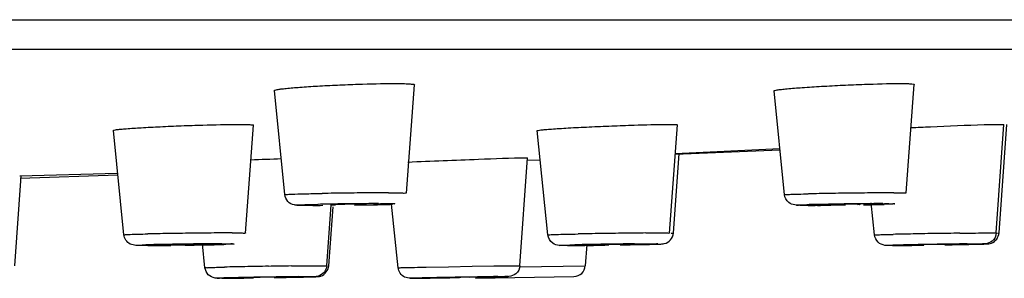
# Model space of a CAD drawing. Header units: millimetres. Extents: x 289 to 943, y 130 to 616.
# Tile 64 of 65: x 892.02 to 908.86, y 554.75 to 559.18. Entities that reach past the tile are written whole.
import ezdxf

# ---------------------------------------------------------------- set-up
doc = ezdxf.new("R2010")
doc.units = ezdxf.units.MM
doc.header["$LTSCALE"] = 65.395
doc.layers.get('0').update_dxf_attribs({"linetype": 'CONTINUOUS'})

msp = doc.modelspace()

# ---------------------------------------------------------------- linework, layer by layer
at = {"color": 9, "linetype": 'CONTINUOUS'}
for p, q in [((712.625, 559.177), (942.62, 559.177)), ((898.157, 556.029), (898.193, 556.03)), ((906.783, 556.029), (906.814, 556.03)), ((908.652, 555.529), (908.725, 555.528)), ((895.476, 555.343), (895.505, 555.343)), ((902.804, 555.343), (902.827, 555.343)), ((897.209, 554.968), (897.272, 554.967)), ((898.975, 554.943), (899.354, 554.95)), ((899.354, 554.95), (899.76, 554.957)), ((899.76, 554.957), (900.132, 554.963)), ((900.56, 554.968), (900.576, 554.968)), ((900.569, 554.949), (901.695, 554.968)), ((897.012, 554.782), (897.025, 554.782)), ((900.36, 554.782), (900.367, 554.782))]:
    msp.add_line(p, q, dxfattribs=at)
at = {"color": 7, "linetype": 'CONTINUOUS'}
for p, q in [((713.125, 558.675), (942.12, 558.675)), ((896.555, 556.185), (896.377, 557.966)), ((898.637, 556.21), (898.776, 558.064)), ((905.103, 556.183), (904.923, 557.96)), ((907.185, 556.212), (907.322, 558.07)), ((893.804, 555.497), (893.623, 557.283)), ((895.885, 555.525), (896.022, 557.373)), ((901.055, 555.495), (900.872, 557.279)), ((903.137, 555.526), (903.271, 557.378)), ((908.725, 555.528), (908.856, 557.381)), ((908.772, 555.528), (908.904, 557.381)), ((908.773, 557.386), (908.856, 557.381)), ((905.024, 556.968), (903.235, 556.882)), ((905.025, 556.944), (903.235, 556.871)), ((900.576, 554.968), (900.706, 556.814)), ((900.687, 556.814), (900.706, 556.814)), ((900.707, 556.771), (900.923, 556.779)), ((903.202, 555.527), (903.3, 556.885)), ((891.938, 554.966), (892.049, 556.498)), ((893.697, 556.548), (892.026, 556.497)), ((893.698, 556.516), (892.027, 556.46)), ((897.04, 556), (897.003, 556)), ((897.272, 554.967), (897.346, 556.012)), ((897.31, 554.967), (897.381, 555.976)), ((898.494, 554.932), (898.38, 556.021)), ((905.511, 556), (905.479, 556)), ((905.858, 556.002), (905.894, 556.002)), ((905.897, 556.011), (905.949, 556.01)), ((906.397, 556.018), (906.345, 556.019)), ((906.643, 555.494), (906.586, 556.044)), ((894.218, 555.314), (894.189, 555.314)), ((894.563, 555.315), (894.594, 555.315)), ((894.597, 555.325), (894.652, 555.324)), ((895.097, 555.332), (895.042, 555.333)), ((895.19, 554.933), (895.148, 555.344)), ((901.393, 555.314), (901.37, 555.314)), ((901.721, 555.333), (901.695, 554.968)), ((901.849, 555.324), (901.882, 555.324)), ((902.292, 555.323), (902.433, 555.325)), ((902.349, 555.332), (902.315, 555.333)), ((902.433, 555.325), (902.554, 555.328)), ((902.554, 555.328), (902.656, 555.33)), ((907.437, 555.324), (907.454, 555.324)), ((907.937, 555.332), (907.919, 555.333)), ((907.923, 555.326), (908.052, 555.328)), ((908.052, 555.328), (908.161, 555.331)), ((908.161, 555.331), (908.253, 555.332)), ((908.253, 555.332), (908.329, 555.334)), ((895.456, 554.753), (895.444, 554.753)), ((895.959, 554.758), (895.762, 554.756)), ((895.984, 554.764), (895.999, 554.763)), ((896.422, 554.765), (896.552, 554.768)), ((896.484, 554.772), (896.469, 554.772)), ((896.552, 554.768), (896.664, 554.77)), ((896.664, 554.77), (896.758, 554.772)), ((896.758, 554.772), (896.837, 554.773)), ((898.716, 554.753), (898.71, 554.753)), ((899.172, 554.759), (898.978, 554.756)), ((899.152, 554.758), (899.503, 554.764)), ((899.289, 554.763), (899.292, 554.763)), ((899.863, 554.771), (899.719, 554.768)), ((899.788, 554.772), (899.785, 554.772)), ((899.816, 554.753), (901.498, 554.782))]:
    msp.add_line(p, q, dxfattribs=at)
for centre, radius, start, end in [((899.43, 467.788), 89.054, 91.886, 92.22473), ((896.978, 593.714), 37.714, 270.0901, 270.3434), ((897.784, 543.068), 12.951, 90.0411, 90.6612), ((896.908, 614.128), 58.128, 270.85532, 271.02592), ((896.953, 617.878), 61.878, 270.82216, 270.95865), ((897.126, 607.587), 51.586, 270.9577, 271.0972), ((897.35, 595.913), 39.909, 271.0961, 271.2464), ((897.7, 580.046), 24.038, 271.2346, 271.6698), ((905.448, 588.37), 32.37, 270.1067, 270.3869), ((905.551, 588.206), 32.205, 270.0327, 270.5453), ((905.299, 611.658), 55.659, 270.3789, 270.593), ((905.354, 622.123), 66.123, 270.95315, 271.06952), ((894.165, 587.298), 31.984, 270.0907, 270.4014), ((894.251, 588.4), 33.086, 270.0313, 270.539), ((894.004, 612.537), 57.224, 270.3852, 270.6045), ((893.95, 622.685), 67.372, 270.90234, 271.04218), ((901.322, 584.135), 28.822, 270.1371, 270.4289), ((901.127, 610.034), 54.721, 270.4293, 270.6374), ((900.982, 630.528), 75.217, 270.55884, 270.79939), ((906.336, 633.802), 78.492, 270.60232, 270.8377), ((906.02, 654.372), 99.063, 270.7068, 270.82505), ((901.496, 554.982), 0.2, 271, 356), ((894.806, 636.205), 81.455, 270.61869, 270.85488), ((897.518, 657.721), 102.975, 270.75493, 270.90905)]:
    msp.add_arc(centre, radius, start, end, dxfattribs=at)
at = {"color": 9, "linetype": 'CONTINUOUS'}
for centre, radius, start, end in [((898.549, 478.276), 77.94, 90.70142, 90.99429), ((898.563, 478.495), 77.721, 90.41947, 90.71324), ((898.372, 504.929), 51.287, 90.0457, 90.4233), ((906.959, 489.873), 66.34, 90.93664, 91.25121), ((907.465, 460.736), 95.481, 90.71165, 90.9549), ((907.341, 471.33), 84.886, 90.45669, 90.71641), ((907.02, 511.408), 44.808, 90.0639, 90.4547), ((898.182, 504.517), 51.511, 90.8024, 91.1779), ((898.412, 490.059), 65.972, 90.50698, 90.82586), ((897.022, 607.113), 51.112, 270.8148, 271.1785), ((898.262, 507.667), 48.363, 90.1245, 90.5135), ((906.367, 523.162), 32.861, 91.0459, 91.5352), ((907.172, 482.012), 74.019, 90.53504, 91.08748), ((906.901, 511.539), 44.491, 90.1522, 90.5413), ((905.933, 588.619), 32.613, 271.0528, 271.536), ((895.612, 491.331), 64.195, 90.94277, 91.24967), ((896.109, 462.723), 92.807, 90.70953, 90.95939), ((896.011, 471.28), 84.25, 90.45134, 90.71458), ((895.706, 509.744), 45.785, 90.0609, 90.4495), ((903.515, 458.871), 96.659, 90.92203, 91.14996), ((903.852, 439.305), 116.228, 90.7333, 90.93311), ((903.509, 466.517), 89.014, 90.50194, 90.7365), ((908.956, 465.842), 89.684, 91.0566, 91.27492), ((910.148, 403.435), 152.103, 90.9213, 91.07188), ((910.113, 406.546), 148.991, 90.77462, 90.92724), ((895.019, 524.583), 30.753, 91.0487, 91.5659), ((895.828, 483.458), 71.886, 90.52418, 91.0937), ((893.95, 622.276), 66.963, 270.77193, 271.11037), ((895.585, 510.78), 44.563, 90.1401, 90.5328), ((894.685, 585.67), 30.35, 271.0609, 271.5672), ((903.291, 476.63), 78.715, 90.55045, 91.29336), ((901.422, 609.441), 54.124, 271.0201, 271.3358), ((907.87, 521.294), 34.037, 91.1306, 91.5416), ((909.567, 439.407), 115.942, 90.6632, 91.17038), ((906.184, 651.581), 96.27, 270.98977, 271.18506), ((907.503, 589.362), 34.037, 271.1306, 271.5416), ((897.719, 454.197), 100.771, 91.04906, 91.24641), ((898.925, 390.427), 164.552, 90.92256, 91.06232), ((898.779, 400.569), 154.408, 90.78263, 90.92905), ((896.553, 514.474), 40.297, 91.1178, 91.4773), ((898.269, 430.304), 124.485, 90.6788, 91.15186), ((894.531, 661.668), 106.919, 270.98713, 271.16312), ((895.915, 595.061), 40.297, 271.1178, 271.4773), ((895.912, 764.585), 209.852, 270.80979, 270.99148), ((903.138, 345.158), 209.643, 90.88159, 91.15691), ((897.489, 685.371), 130.621, 271.04955, 271.17707), ((902.091, 416.5), 138.294, 90.78364, 90.9026)]:
    msp.add_arc(centre, radius, start, end, dxfattribs=at)
at = {"color": 7, "linetype": 'CONTINUOUS'}
for points, knots in [([(896.377, 557.966), (896.376, 557.97), (896.401, 557.976), (896.432, 557.984), (896.499, 557.993), (896.625, 558.007), (896.835, 558.024), (897.127, 558.043), (897.459, 558.06), (897.896, 558.077), (898.218, 558.085), (898.424, 558.085)], [0, 0, 0, 0, 0.007111, 0.026099, 0.057079, 0.099517, 0.21473, 0.361942, 0.528534, 0.700061, 1, 1, 1, 1]), ([(898.424, 558.085), (898.474, 558.085), (898.558, 558.083), (898.677, 558.082), (898.729, 558.073), (898.777, 558.072), (898.776, 558.064)], [0, 0, 0, 0, 0.422549, 0.738141, 0.931734, 1, 1, 1, 1]), ([(904.923, 557.96), (904.923, 557.965), (904.951, 557.969), (904.985, 557.978), (905.06, 557.986), (905.198, 558.001), (905.429, 558.018), (905.746, 558.039), (906.101, 558.057), (906.547, 558.075), (906.872, 558.085), (907.073, 558.085)], [0, 0, 0, 0, 0.007226, 0.027335, 0.060088, 0.104843, 0.225738, 0.378497, 0.548495, 0.719383, 1, 1, 1, 1]), ([(907.073, 558.085), (907.109, 558.085), (907.169, 558.084), (907.253, 558.083), (907.29, 558.077), (907.323, 558.076), (907.322, 558.07)], [0, 0, 0, 0, 0.426062, 0.740567, 0.932586, 1, 1, 1, 1]), ([(893.623, 557.283), (893.622, 557.288), (893.652, 557.29), (893.684, 557.299), (893.758, 557.305), (893.895, 557.317), (894.122, 557.331), (894.436, 557.348), (894.787, 557.363), (895.232, 557.378), (895.557, 557.385), (895.759, 557.385)], [0, 0, 0, 0, 0.006996, 0.026875, 0.059329, 0.103733, 0.223804, 0.375797, 0.545361, 0.716411, 1, 1, 1, 1]), ([(895.759, 557.386), (895.797, 557.386), (895.86, 557.384), (895.949, 557.385), (895.987, 557.377), (896.022, 557.379), (896.022, 557.373)], [0, 0, 0, 0, 0.426128, 0.741229, 0.933591, 1, 1, 1, 1]), ([(900.872, 557.279), (900.871, 557.284), (900.905, 557.283), (900.94, 557.294), (901.024, 557.298), (901.126, 557.307), (901.257, 557.316), (901.47, 557.329), (901.77, 557.344), (902.145, 557.36), (902.595, 557.376), (902.916, 557.385), (903.109, 557.385)], [0, 0, 0, 0, 0.007336, 0.028608, 0.063416, 0.110782, 0.169559, 0.238097, 0.397033, 0.570745, 0.740767, 1, 1, 1, 1]), ([(903.109, 557.386), (903.132, 557.386), (903.171, 557.385), (903.226, 557.385), (903.249, 557.381), (903.271, 557.381), (903.271, 557.378)], [0, 0, 0, 0, 0.42931, 0.742929, 0.934219, 1, 1, 1, 1]), ([(907.265, 557.33), (907.376, 557.336), (907.794, 557.356), (908.213, 557.373), (908.52, 557.381)], [0, 0, 0, 0, 0.265648, 1, 1, 1, 1]), ([(908.52, 557.381), (908.546, 557.382), (908.63, 557.384), (908.715, 557.385), (908.773, 557.385)], [0, 0, 0, 0, 0.306432, 1, 1, 1, 1]), ([(898.661, 556.742), (899.063, 556.76), (899.739, 556.781), (900.414, 556.814), (900.687, 556.814)], [0, 0, 0, 0, 0.595853, 1, 1, 1, 1]), ([(896.716, 556.008), (896.676, 556.016), (896.597, 556.058), (896.559, 556.141), (896.555, 556.185)], [0, 0, 0, 0, 0.483579, 1, 1, 1, 1]), ([(896.741, 556.004), (896.738, 556.004), (896.729, 556.005), (896.721, 556.007), (896.716, 556.008)], [0, 0, 0, 0, 0.403018, 1, 1, 1, 1]), ([(897.001, 556), (896.97, 556), (896.883, 556.001), (896.797, 556), (896.741, 556.004)], [0, 0, 0, 0, 0.355571, 1, 1, 1, 1]), ([(897.377, 556.014), (897.37, 556.013), (897.363, 556.01), (897.349, 556.014), (897.348, 556.012)], [0, 0, 0, 0, 0.740604, 1, 1, 1, 1]), ([(897.351, 556.011), (897.354, 556.011), (897.377, 556.01), (897.401, 556.01), (897.422, 556.01)], [0, 0, 0, 0, 0.128698, 1, 1, 1, 1]), ([(897.635, 556.018), (897.609, 556.018), (897.523, 556.017), (897.437, 556.016), (897.377, 556.014)], [0, 0, 0, 0, 0.298339, 1, 1, 1, 1]), ([(897.848, 556.018), (897.851, 556.024), (897.804, 556.012), (897.793, 556.019), (897.775, 556.019)], [0, 0, 0, 0, 0.261282, 1, 1, 1, 1]), ([(897.82, 556.016), (897.827, 556.016), (897.834, 556.019), (897.847, 556.016), (897.848, 556.018)], [0, 0, 0, 0, 0.737985, 1, 1, 1, 1]), ([(905.477, 556), (905.449, 556), (905.348, 556), (905.232, 556.001), (905.175, 556.049)], [0, 0, 0, 0, 0.275102, 1, 1, 1, 1]), ([(905.942, 556.014), (905.931, 556.013), (905.923, 556.008), (905.896, 556.015), (905.897, 556.011)], [0, 0, 0, 0, 0.742906, 1, 1, 1, 1]), ([(906.345, 556.019), (906.315, 556.019), (906.181, 556.018), (906.047, 556.017), (905.942, 556.014)], [0, 0, 0, 0, 0.223742, 1, 1, 1, 1]), ([(906.351, 556.016), (906.363, 556.016), (906.372, 556.022), (906.397, 556.014), (906.397, 556.018)], [0, 0, 0, 0, 0.740932, 1, 1, 1, 1]), ([(894.187, 555.314), (894.151, 555.314), (894.093, 555.314), (894.001, 555.314), (893.878, 555.333), (893.81, 555.433), (893.804, 555.497)], [0, 0, 0, 0, 0.226683, 0.371888, 0.592103, 1, 1, 1, 1]), ([(901.367, 555.314), (901.328, 555.314), (901.25, 555.308), (901.115, 555.344), (901.061, 555.44), (901.055, 555.495)], [0, 0, 0, 0, 0.292706, 0.588245, 1, 1, 1, 1]), ([(902.656, 555.33), (902.717, 555.331), (902.82, 555.333), (902.95, 555.338), (903.061, 555.34), (903.164, 555.4), (903.199, 555.484), (903.202, 555.527)], [0, 0, 0, 0, 0.287293, 0.478934, 0.609382, 0.800787, 1, 1, 1, 1]), ([(906.9, 555.314), (906.873, 555.314), (906.803, 555.31), (906.69, 555.36), (906.648, 555.448), (906.643, 555.494)], [0, 0, 0, 0, 0.230891, 0.603429, 1, 1, 1, 1]), ([(908.725, 555.528), (908.721, 555.476), (908.673, 555.38), (908.547, 555.336), (908.409, 555.34), (908.222, 555.331), (908.068, 555.33), (907.978, 555.328)], [0, 0, 0, 0, 0.184775, 0.334783, 0.449241, 0.678335, 1, 1, 1, 1]), ([(908.329, 555.334), (908.375, 555.335), (908.45, 555.337), (908.555, 555.34), (908.688, 555.349), (908.767, 555.456), (908.772, 555.528)], [0, 0, 0, 0, 0.260142, 0.424533, 0.595028, 1, 1, 1, 1]), ([(894.64, 555.327), (894.629, 555.327), (894.621, 555.322), (894.597, 555.328), (894.597, 555.325)], [0, 0, 0, 0, 0.742153, 1, 1, 1, 1]), ([(895.042, 555.333), (895.012, 555.333), (894.878, 555.332), (894.744, 555.33), (894.64, 555.327)], [0, 0, 0, 0, 0.227214, 1, 1, 1, 1]), ([(895.054, 555.33), (895.065, 555.33), (895.074, 555.335), (895.096, 555.328), (895.097, 555.332)], [0, 0, 0, 0, 0.740108, 1, 1, 1, 1]), ([(902.315, 555.333), (902.275, 555.333), (902.181, 555.332), (902.06, 555.33), (901.966, 555.327), (901.9, 555.328), (901.881, 555.323), (901.845, 555.327), (901.849, 555.324)], [0, 0, 0, 0, 0.260481, 0.605313, 0.764285, 0.891461, 0.973012, 1, 1, 1, 1]), ([(907.242, 555.316), (907.208, 555.316), (907.1, 555.315), (906.992, 555.314), (906.918, 555.314)], [0, 0, 0, 0, 0.308853, 1, 1, 1, 1]), ([(906.95, 555.314), (906.963, 555.314), (907.034, 555.314), (907.104, 555.314), (907.161, 555.315)], [0, 0, 0, 0, 0.185743, 1, 1, 1, 1]), ([(907.919, 555.333), (907.887, 555.333), (907.729, 555.33), (907.571, 555.33), (907.446, 555.325)], [0, 0, 0, 0, 0.205882, 1, 1, 1, 1]), ([(895.44, 554.753), (895.414, 554.753), (895.345, 554.75), (895.235, 554.803), (895.195, 554.889), (895.19, 554.933)], [0, 0, 0, 0, 0.230973, 0.608553, 1, 1, 1, 1]), ([(897.272, 554.967), (897.269, 554.919), (897.226, 554.827), (897.109, 554.777), (896.985, 554.78), (896.826, 554.773), (896.695, 554.771), (896.617, 554.769)], [0, 0, 0, 0, 0.192023, 0.365328, 0.475713, 0.689463, 1, 1, 1, 1]), ([(896.837, 554.773), (896.888, 554.774), (896.971, 554.776), (897.083, 554.779), (897.22, 554.785), (897.304, 554.893), (897.31, 554.967)], [0, 0, 0, 0, 0.271079, 0.444785, 0.601727, 1, 1, 1, 1]), ([(898.706, 554.753), (898.672, 554.753), (898.57, 554.767), (898.501, 554.868), (898.494, 554.932)], [0, 0, 0, 0, 0.347128, 1, 1, 1, 1]), ([(900.576, 554.968), (900.573, 554.917), (900.526, 554.82), (900.376, 554.771), (900.158, 554.784), (899.983, 554.773), (899.863, 554.771)], [0, 0, 0, 0, 0.189747, 0.350093, 0.552602, 1, 1, 1, 1]), ([(895.762, 554.756), (895.73, 554.755), (895.627, 554.754), (895.524, 554.753), (895.453, 554.753)], [0, 0, 0, 0, 0.31351, 1, 1, 1, 1]), ([(895.481, 554.753), (895.493, 554.753), (895.561, 554.753), (895.63, 554.754), (895.685, 554.754)], [0, 0, 0, 0, 0.182176, 1, 1, 1, 1]), ([(896.469, 554.772), (896.438, 554.772), (896.279, 554.77), (896.121, 554.769), (895.995, 554.764)], [0, 0, 0, 0, 0.199364, 1, 1, 1, 1]), ([(898.978, 554.756), (898.948, 554.756), (898.859, 554.755), (898.771, 554.753), (898.713, 554.753)], [0, 0, 0, 0, 0.344942, 1, 1, 1, 1]), ([(898.729, 554.753), (898.736, 554.753), (898.785, 554.753), (898.833, 554.754), (898.875, 554.754)], [0, 0, 0, 0, 0.147626, 1, 1, 1, 1]), ([(899.315, 554.764), (899.309, 554.764), (899.306, 554.763), (899.287, 554.764), (899.289, 554.763)], [0, 0, 0, 0, 0.75616, 1, 1, 1, 1]), ([(899.785, 554.772), (899.761, 554.772), (899.604, 554.769), (899.448, 554.767), (899.315, 554.764)], [0, 0, 0, 0, 0.153539, 1, 1, 1, 1])]:
    msp.add_open_spline(points, degree=3, knots=knots, dxfattribs=at)
at = {"color": 9, "linetype": 'CONTINUOUS'}
for points, knots in [([(896.555, 556.185), (896.555, 556.188), (896.579, 556.184), (896.603, 556.191), (896.663, 556.191), (896.771, 556.196), (896.954, 556.199), (897.109, 556.203), (897.197, 556.204)], [0, 0, 0, 0, 0.017667, 0.069734, 0.155353, 0.272848, 0.59207, 1, 1, 1, 1]), ([(898.331, 556.216), (898.375, 556.216), (898.447, 556.213), (898.552, 556.219), (898.594, 556.206), (898.638, 556.217), (898.637, 556.21)], [0, 0, 0, 0, 0.423673, 0.740334, 0.934505, 1, 1, 1, 1]), ([(905.103, 556.183), (905.103, 556.185), (905.118, 556.183), (905.133, 556.187), (905.169, 556.187), (905.237, 556.191), (905.354, 556.193), (905.453, 556.196), (905.51, 556.197)], [0, 0, 0, 0, 0.016752, 0.066793, 0.149404, 0.263398, 0.580054, 1, 1, 1, 1]), ([(906.97, 556.216), (907.001, 556.216), (907.052, 556.214), (907.126, 556.218), (907.155, 556.209), (907.186, 556.216), (907.185, 556.212)], [0, 0, 0, 0, 0.427273, 0.7429, 0.935522, 1, 1, 1, 1]), ([(897.003, 556), (896.923, 556), (896.645, 555.997), (896.838, 556.01), (896.875, 556.011)], [0, 0, 0, 0, 0.680879, 1, 1, 1, 1]), ([(896.875, 556.011), (896.892, 556.012), (896.975, 556.014), (897.058, 556.016), (897.124, 556.018)], [0, 0, 0, 0, 0.205281, 1, 1, 1, 1]), ([(898.321, 556.018), (898.304, 556.018), (898.221, 556.015), (898.139, 556.013), (898.073, 556.012)], [0, 0, 0, 0, 0.205281, 1, 1, 1, 1]), ([(898.193, 556.03), (898.273, 556.03), (898.551, 556.033), (898.359, 556.02), (898.321, 556.018)], [0, 0, 0, 0, 0.680879, 1, 1, 1, 1]), ([(905.479, 556), (905.447, 556), (905.399, 555.998), (905.343, 556.004), (905.317, 555.998), (905.301, 556.008), (905.321, 556.005), (905.328, 556.006)], [0, 0, 0, 0, 0.496369, 0.745455, 0.877732, 0.891585, 1, 1, 1, 1]), ([(905.328, 556.006), (905.337, 556.006), (905.389, 556.009), (905.442, 556.01), (905.486, 556.011)], [0, 0, 0, 0, 0.164504, 1, 1, 1, 1]), ([(906.145, 556.006), (906.085, 556.005), (905.874, 556.002), (905.663, 556), (905.511, 556)], [0, 0, 0, 0, 0.281072, 1, 1, 1, 1]), ([(906.966, 556.024), (906.957, 556.024), (906.904, 556.021), (906.851, 556.02), (906.807, 556.018)], [0, 0, 0, 0, 0.164504, 1, 1, 1, 1]), ([(906.814, 556.03), (906.846, 556.03), (906.895, 556.032), (906.951, 556.025), (906.977, 556.032), (906.993, 556.022), (906.973, 556.024), (906.966, 556.024)], [0, 0, 0, 0, 0.496369, 0.745455, 0.877732, 0.891585, 1, 1, 1, 1]), ([(893.804, 555.497), (893.803, 555.499), (893.818, 555.497), (893.833, 555.501), (893.87, 555.501), (893.938, 555.505), (894.055, 555.507), (894.155, 555.51), (894.212, 555.511)], [0, 0, 0, 0, 0.016781, 0.066853, 0.149447, 0.263442, 0.580147, 1, 1, 1, 1]), ([(895.658, 555.529), (895.69, 555.529), (895.744, 555.527), (895.822, 555.532), (895.854, 555.522), (895.886, 555.53), (895.885, 555.525)], [0, 0, 0, 0, 0.426806, 0.742592, 0.935378, 1, 1, 1, 1]), ([(901.055, 555.495), (901.055, 555.498), (901.074, 555.494), (901.093, 555.5), (901.141, 555.499), (901.228, 555.504), (901.377, 555.506), (901.503, 555.509), (901.575, 555.511)], [0, 0, 0, 0, 0.017098, 0.068001, 0.15213, 0.267792, 0.585619, 1, 1, 1, 1]), ([(902.729, 555.528), (902.755, 555.528), (902.844, 555.528), (902.934, 555.529), (902.997, 555.529)], [0, 0, 0, 0, 0.291094, 1, 1, 1, 1]), ([(902.997, 555.529), (903.017, 555.529), (903.05, 555.528), (903.098, 555.53), (903.117, 555.525), (903.137, 555.529), (903.137, 555.526)], [0, 0, 0, 0, 0.430039, 0.744376, 0.936098, 1, 1, 1, 1]), ([(903.166, 555.524), (903.175, 555.524), (903.183, 555.528), (903.201, 555.523), (903.202, 555.527)], [0, 0, 0, 0, 0.7457, 1, 1, 1, 1]), ([(906.643, 555.494), (906.641, 555.501), (906.689, 555.488), (906.731, 555.503), (906.841, 555.499), (906.916, 555.503), (906.961, 555.504)], [0, 0, 0, 0, 0.065641, 0.260107, 0.576025, 1, 1, 1, 1]), ([(908.099, 555.524), (908.158, 555.524), (908.343, 555.527), (908.527, 555.529), (908.652, 555.529)], [0, 0, 0, 0, 0.322032, 1, 1, 1, 1]), ([(908.745, 555.526), (908.752, 555.526), (908.757, 555.529), (908.772, 555.525), (908.772, 555.528)], [0, 0, 0, 0, 0.747663, 1, 1, 1, 1]), ([(894.189, 555.314), (894.156, 555.314), (894.094, 555.318), (894.041, 555.307), (894, 555.319), (894.019, 555.319), (894.025, 555.319)], [0, 0, 0, 0, 0.492155, 0.882953, 0.907283, 1, 1, 1, 1]), ([(894.025, 555.319), (894.033, 555.32), (894.084, 555.322), (894.136, 555.323), (894.179, 555.325)], [0, 0, 0, 0, 0.160713, 1, 1, 1, 1]), ([(894.852, 555.319), (894.793, 555.318), (894.581, 555.316), (894.37, 555.314), (894.218, 555.314)], [0, 0, 0, 0, 0.279966, 1, 1, 1, 1]), ([(895.505, 555.343), (895.538, 555.343), (895.6, 555.339), (895.653, 555.349), (895.694, 555.338), (895.675, 555.338), (895.669, 555.337)], [0, 0, 0, 0, 0.492155, 0.882953, 0.907283, 1, 1, 1, 1]), ([(895.669, 555.337), (895.661, 555.337), (895.61, 555.334), (895.558, 555.333), (895.515, 555.332)], [0, 0, 0, 0, 0.160713, 1, 1, 1, 1]), ([(901.37, 555.314), (901.333, 555.314), (901.205, 555.312), (901.295, 555.318), (901.313, 555.319)], [0, 0, 0, 0, 0.674217, 1, 1, 1, 1]), ([(901.313, 555.319), (901.325, 555.319), (901.392, 555.322), (901.459, 555.323), (901.514, 555.325)], [0, 0, 0, 0, 0.186808, 1, 1, 1, 1]), ([(902.096, 555.321), (902.027, 555.32), (901.793, 555.317), (901.559, 555.314), (901.393, 555.314)], [0, 0, 0, 0, 0.293271, 1, 1, 1, 1]), ([(902.534, 555.341), (902.56, 555.341), (902.65, 555.342), (902.74, 555.343), (902.804, 555.343)], [0, 0, 0, 0, 0.289662, 1, 1, 1, 1]), ([(902.884, 555.337), (902.872, 555.337), (902.805, 555.335), (902.738, 555.333), (902.683, 555.332)], [0, 0, 0, 0, 0.186808, 1, 1, 1, 1]), ([(902.827, 555.343), (902.864, 555.343), (902.992, 555.345), (902.902, 555.338), (902.884, 555.337)], [0, 0, 0, 0, 0.674217, 1, 1, 1, 1]), ([(906.903, 555.314), (906.885, 555.314), (906.792, 555.316), (906.919, 555.318), (906.955, 555.319)], [0, 0, 0, 0, 0.343749, 1, 1, 1, 1]), ([(907.148, 555.315), (907.125, 555.315), (907.049, 555.314), (906.974, 555.314), (906.921, 555.314)], [0, 0, 0, 0, 0.304001, 1, 1, 1, 1]), ([(908.225, 555.341), (908.248, 555.341), (908.324, 555.342), (908.4, 555.343), (908.452, 555.343)], [0, 0, 0, 0, 0.304001, 1, 1, 1, 1]), ([(908.47, 555.343), (908.489, 555.343), (908.581, 555.341), (908.455, 555.338), (908.419, 555.337)], [0, 0, 0, 0, 0.343749, 1, 1, 1, 1]), ([(895.19, 554.933), (895.188, 554.94), (895.22, 554.931), (895.241, 554.937), (895.303, 554.937), (895.396, 554.941), (895.48, 554.942), (895.527, 554.943)], [0, 0, 0, 0, 0.0658, 0.147567, 0.260767, 0.576878, 1, 1, 1, 1]), ([(896.67, 554.963), (896.729, 554.964), (896.908, 554.966), (897.088, 554.968), (897.209, 554.968)], [0, 0, 0, 0, 0.325979, 1, 1, 1, 1]), ([(898.495, 554.932), (898.495, 554.935), (898.512, 554.93), (898.53, 554.936), (898.573, 554.934), (898.654, 554.938), (898.792, 554.939), (898.909, 554.942), (898.975, 554.943)], [0, 0, 0, 0, 0.016894, 0.067459, 0.151154, 0.266341, 0.583827, 1, 1, 1, 1]), ([(900.132, 554.963), (900.183, 554.964), (900.326, 554.966), (900.469, 554.968), (900.56, 554.968)], [0, 0, 0, 0, 0.361462, 1, 1, 1, 1]), ([(895.444, 554.753), (895.434, 554.753), (895.428, 554.753), (895.39, 554.754), (895.397, 554.754)], [0, 0, 0, 0, 0.583013, 1, 1, 1, 1]), ([(895.397, 554.754), (895.402, 554.755), (895.441, 554.757), (895.48, 554.758), (895.514, 554.758)], [0, 0, 0, 0, 0.124093, 1, 1, 1, 1]), ([(895.674, 554.755), (895.651, 554.754), (895.579, 554.754), (895.506, 554.753), (895.456, 554.753)], [0, 0, 0, 0, 0.308519, 1, 1, 1, 1]), ([(896.795, 554.781), (896.817, 554.781), (896.89, 554.782), (896.962, 554.782), (897.012, 554.782)], [0, 0, 0, 0, 0.308519, 1, 1, 1, 1]), ([(897.025, 554.782), (897.041, 554.782), (897.127, 554.78), (896.993, 554.778), (896.954, 554.777)], [0, 0, 0, 0, 0.285343, 1, 1, 1, 1]), ([(898.71, 554.753), (898.706, 554.753), (898.684, 554.754), (898.718, 554.754), (898.729, 554.754)], [0, 0, 0, 0, 0.275677, 1, 1, 1, 1]), ([(898.877, 554.755), (898.859, 554.754), (898.806, 554.754), (898.752, 554.753), (898.716, 554.753)], [0, 0, 0, 0, 0.338118, 1, 1, 1, 1]), ([(898.729, 554.754), (898.739, 554.755), (898.798, 554.756), (898.856, 554.757), (898.905, 554.758)], [0, 0, 0, 0, 0.171875, 1, 1, 1, 1]), ([(900.348, 554.781), (900.338, 554.781), (900.279, 554.779), (900.22, 554.778), (900.172, 554.777)], [0, 0, 0, 0, 0.171875, 1, 1, 1, 1]), ([(900.199, 554.781), (900.218, 554.781), (900.271, 554.782), (900.325, 554.782), (900.36, 554.782)], [0, 0, 0, 0, 0.338118, 1, 1, 1, 1]), ([(900.367, 554.782), (900.371, 554.782), (900.393, 554.782), (900.358, 554.781), (900.348, 554.781)], [0, 0, 0, 0, 0.275677, 1, 1, 1, 1])]:
    msp.add_open_spline(points, degree=3, knots=knots, dxfattribs=at)
at = {"color": 7, "linetype": 'CONTINUOUS'}
msp.add_open_spline([(905.175, 556.049), (905.136, 556.081), (905.108, 556.133), (905.103, 556.183)], degree=3, dxfattribs=at)

doc.saveas('drawing.dxf')
